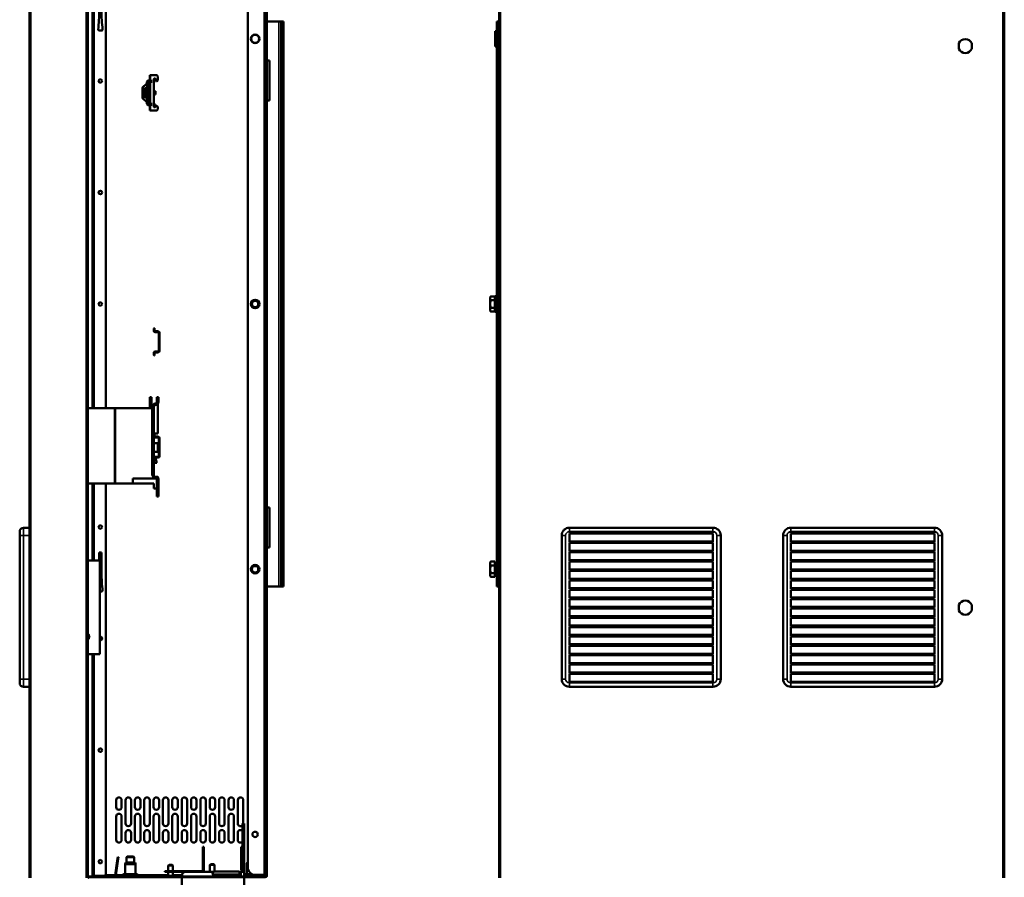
# Model space of a CAD drawing. Header units: millimetres. Extents: x -1252 to 7038, y -1657 to 2073.
# Tile 2 of 54: x -1252 to 11, y -527 to 572. Entities that reach past the tile are written whole.
import ezdxf

# ---------------------------------------------------------------- set-up
doc = ezdxf.new("R2010")
doc.units = ezdxf.units.MM
doc.layers.add('Видимые тонкие (ГОСТ)', color=7, linetype='Continuous', lineweight=35)
doc.layers.add('Видимый контур (ГОСТ)', color=7, linetype='Continuous', lineweight=50)

msp = doc.modelspace()

# ---------------------------------------------------------------- linework, layer by layer
at = {"layer": 'Видимые тонкие (ГОСТ)'}
for p, q in [((-1156.8, 941), (-1156.8, 74.4)), ((-938.8, -524), (-938.8, 940)), ((-1237.8, 765), (-1237.8, -527.5)), ((-1166.8, -527.5), (-1166.8, 765)), ((-635.4, 765), (-635.4, -527.5)), ((8.6, -527.5), (8.6, 765)), ((-919.8, -154), (-919.8, 570)), ((-640.4, 565), (-637.4, 565)), ((-640.4, 560.6), (-637.4, 560.6)), ((-916.8, 548), (-913.8, 548)), ((-1088, 492.7), (-1089, 492.7)), ((-1087, 493.7), (-1087, 494.7)), ((-1084.6, 501.2), (-1084.6, 495.2)), ((-1094.4, 485.5), (-1094.7, 485.5)), ((-1094.5, 485.9), (-1094.2, 485.9)), ((-1091.2, 475.4), (-1091.2, 482)), ((-1090.8, 475.4), (-1090.8, 482)), ((-1089.4, 490.1), (-1089.4, 484.7)), ((-1087.5, 474.2), (-1087.5, 483.2)), ((-1087.3, 483.2), (-1087.3, 490.7)), ((-1085.4, 482.7), (-1085.6, 482.7)), ((-1084.6, 491.7), (-1084.6, 465.7)), ((-1094.7, 472), (-1094.4, 472)), ((-1094.2, 471.6), (-1094.5, 471.6)), ((-1089.4, 472.7), (-1089.4, 467.4)), ((-1087.3, 466.7), (-1087.3, 474.2)), ((-1085.6, 474.7), (-1085.4, 474.7)), ((-1088, 464.7), (-1089, 464.7)), ((-1087, 463.7), (-1087, 462.7)), ((-1084.6, 462.2), (-1084.6, 456.2)), ((-1156.8, -22.1), (-1156.8, -120.8)), ((-1247.3, -78.8), (-1247.3, -88.8)), ((-547.1, -78.8), (-547.1, -83.8)), ((-547.1, -83.8), (-363.1, -83.8)), ((-363.1, -83.8), (-363.1, -78.8)), ((-263.1, -78.8), (-263.1, -83.8)), ((-263.1, -83.8), (-79.1, -83.8)), ((-79.1, -83.8), (-79.1, -78.8)), ((-1247.3, -88.8), (-1252.3, -88.8)), ((-1247.3, -272.8), (-1247.3, -88.8)), ((-1247.3, -88.8), (-1239.8, -88.8)), ((-557.1, -88.8), (-552.1, -88.8)), ((-552.1, -272.8), (-552.1, -88.8)), ((-353.1, -88.8), (-358.1, -88.8)), ((-358.1, -88.8), (-358.1, -272.8)), ((-273.1, -88.8), (-268.1, -88.8)), ((-268.1, -272.8), (-268.1, -88.8)), ((-69.1, -88.8), (-74.1, -88.8)), ((-74.1, -88.8), (-74.1, -272.8)), ((-913.8, -132), (-916.8, -132)), ((-637.4, -142), (-640.4, -142)), ((-637.4, -149), (-640.4, -149)), ((-1156.8, -240.8), (-1156.8, -525)), ((-1247.3, -272.8), (-1252.3, -272.8)), ((-1247.3, -272.8), (-1247.3, -282.8)), ((-1239.8, -272.8), (-1247.3, -272.8)), ((-557.1, -272.8), (-552.1, -272.8)), ((-547.1, -282.8), (-547.1, -277.8)), ((-363.1, -277.8), (-547.1, -277.8)), ((-363.1, -282.8), (-363.1, -277.8)), ((-353.1, -272.8), (-358.1, -272.8)), ((-273.1, -272.8), (-268.1, -272.8)), ((-263.1, -282.8), (-263.1, -277.8)), ((-79.1, -277.8), (-263.1, -277.8)), ((-79.1, -282.8), (-79.1, -277.8)), ((-69.1, -272.8), (-74.1, -272.8)), ((-966.3, -468), (-964.3, -468)), ((-1127.3, -506.1), (-1126.3, -506.2)), ((-1163.8, -526), (-1163.8, -527)), ((-1156.3, -526), (-1156.3, -525)), ((-1156.3, -527), (-1156.3, -526)), ((-1130, -524), (-1142, -524)), ((-1131, -526), (-1131, -525)), ((-1130, -524.1), (-1129, -524.3)), ((-1119.8, -524), (-1129, -524)), ((-1100.7, -524), (-1119.8, -524)), ((-1119.8, -525), (-1100.7, -525)), ((-1061.7, -524), (-1100.7, -524)), ((-1056.3, -520), (-1056.3, -519)), ((-1044.2, -524), (-1055.7, -524)), ((-1018.3, -520), (-1018.3, -519)), ((-1016.3, -518), (-1017.3, -518)), ((-970.8, -520.1), (-1003.7, -520.1)), ((-968.3, -526), (-968.3, -520)), ((-963.8, -524), (-964.3, -524)), ((-949.8, -524), (-963.8, -524)), ((-963.8, -525), (-944.7, -525)), ((-937.3, -526), (-937.3, -527)), ((-936.3, -525), (-935.3, -525))]:
    msp.add_line(p, q, dxfattribs=at)
for centre, start, end in [((-547.1, -88.8), 90, 180), ((-363.1, -88.8), 0, 90), ((-263.1, -88.8), 90, 180), ((-79.1, -88.8), 0, 90), ((-547.1, -272.8), 180, 270), ((-363.1, -272.8), 270, 0), ((-263.1, -272.8), 180, 270), ((-79.1, -272.8), 270, 0)]:
    msp.add_arc(centre, 5, start, end, dxfattribs=at)
for centre, major_axis, ratio, start_param, end_param in [((-1164.2, -216), (-0.085, -0.181), 0.060687, 5.994952, 6.283185), ((-1164.2, -216.1), (0.0523, -0.024), 0.188875, 4.652211, 4.76122), ((-1164.2, -216), (-0.084, -0.182), 0.033627, 0, 0.287783), ((-1164.2, -220.8), (-0.084, 0.182), 0.033627, 5.995402, 6.283185), ((-1164.2, -220.6), (-0.0523, -0.024), 0.188875, 4.663557, 4.772567), ((-1164.2, -220.8), (-0.085, 0.181), 0.060687, 0, 0.288233)]:
    msp.add_ellipse(centre, major_axis=major_axis, ratio=ratio, start_param=start_param, end_param=end_param, dxfattribs=at)
for points in [[(-1164.8, -215.3), (-1164.5, -215.3), (-1164.2, -215.3), (-1163.9, -215.3)], [(-1164.2, -216.1), (-1164.4, -216.1), (-1164.6, -216), (-1164.8, -216)], [(-1164.8, -220.8), (-1164.6, -220.7), (-1164.4, -220.7), (-1164.2, -220.6)], [(-1163.9, -221.4), (-1164.2, -221.4), (-1164.5, -221.4), (-1164.8, -221.4)]]:
    msp.add_open_spline(points, degree=3, dxfattribs=at)
for points, knots in [([(-1163.9, -215.3), (-1163.9, -215.3), (-1163.9, -215.4), (-1164, -215.4), (-1164, -215.5), (-1164.1, -215.7), (-1164.2, -215.9), (-1164.2, -216.1), (-1164.2, -216.1)], [0.0023876, 0.0023876, 0.0023876, 0.0023876, 0.021486, 0.0436766, 0.0658672, 0.1546295, 0.2212013, 0.3099519, 0.3099519, 0.3099519, 0.3099519]), ([(-1164.2, -216.1), (-1164.2, -216.1), (-1164.1, -216), (-1164.1, -215.9), (-1164, -215.9), (-1164, -215.9), (-1164, -215.8), (-1164, -215.8), (-1164, -215.8), (-1164, -215.8), (-1163.9, -215.8), (-1163.9, -215.7), (-1163.8, -215.6), (-1163.8, -215.6), (-1163.8, -215.6), (-1163.8, -215.6), (-1163.8, -215.6), (-1163.8, -215.6), (-1163.8, -215.6), (-1163.7, -215.5), (-1163.7, -215.5), (-1163.7, -215.5)], [-0.3099009, -0.3099009, -0.3099009, -0.3099009, -0.2212013, -0.2212013, -0.2212013, -0.1592409, -0.1592409, -0.1592409, -0.1546295, -0.1546295, -0.1546295, -0.0658672, -0.0658672, -0.0658672, -0.0436766, -0.0436766, -0.0436766, -0.021486, -0.021486, -0.021486, -0.0006692, -0.0006692, -0.0006692, -0.0006692]), ([(-1163.5, -216.7), (-1163.5, -216.7), (-1163.5, -216.7), (-1163.7, -216.5), (-1164, -216.3), (-1164.2, -216.1)], [-0.001349, -0.001349, -0.001349, -0.001349, 0, 0, 0.101444, 0.101444, 0.101444, 0.101444]), ([(-1164.2, -220.6), (-1164, -220.5), (-1163.7, -220.3), (-1163.5, -220), (-1163.5, -220), (-1163.5, -220)], [0.025657, 0.025657, 0.025657, 0.025657, 0.1271011, 0.1271011, 0.1282618, 0.1282618, 0.1282618, 0.1282618]), ([(-1163.7, -221.2), (-1163.8, -221.2), (-1163.8, -221.1), (-1164, -220.9), (-1164.1, -220.8), (-1164.2, -220.6), (-1164.2, -220.6)], [-0.3133789, -0.3133789, -0.3133789, -0.3133789, -0.2481805, -0.1594183, -0.0706561, -0.0041168, -0.0041168, -0.0041168, -0.0041168]), ([(-1164.2, -220.6), (-1164.2, -220.7), (-1164.2, -220.8), (-1164.1, -221), (-1164, -221.2), (-1163.9, -221.3), (-1163.9, -221.4)], [0.0040962, 0.0040962, 0.0040962, 0.0040962, 0.0706561, 0.1594183, 0.2481805, 0.3116605, 0.3116605, 0.3116605, 0.3116605])]:
    msp.add_open_spline(points, degree=3, knots=knots, dxfattribs=at)
at = {"layer": 'Видимый контур (ГОСТ)'}
for p, q in [((-1158.8, 74.4), (-1158.8, 941)), ((-936.8, 940), (-936.8, -524)), ((-1141.8, 74.4), (-1141.8, 925.7)), ((-959.8, -514), (-959.8, 930)), ((-936.3, -512), (-936.3, 928)), ((-935.3, -512), (-935.3, 928)), ((-1239.8, -527.5), (-1239.8, 765)), ((-1164.8, 765), (-1164.8, -527.5)), ((-637.4, -527.5), (-637.4, 765)), ((10.6, 765), (10.6, -527.5)), ((-935.3, 570), (-919.8, 570)), ((-919.8, 570), (-916.8, 570)), ((-916.8, 548), (-916.8, 570)), ((-913.8, 570), (-916.8, 570)), ((-913.8, 570), (-913.8, 548)), ((-637.4, 570), (-640.4, 570)), ((-640.4, 565), (-640.4, 570)), ((-1146.8, 558.5), (-1150.8, 558.5)), ((-642.4, 538), (-642.4, 558)), ((-640.4, 558), (-642.4, 558)), ((-640.4, 562.6), (-640.4, 565)), ((-640.4, 560.6), (-640.4, 562.6)), ((-640.4, 562.6), (-637.4, 562.6)), ((-640.4, 560.6), (-640.4, -142)), ((-916.8, 548), (-916.8, -132)), ((-913.8, 548), (-913.8, -132)), ((-640.4, 538), (-642.4, 538)), ((-47.6, 535.1), (-47.6, 542.3)), ((-31.1, 542.3), (-31.1, 535.1)), ((-935.3, 520), (-931.8, 520)), ((-931.8, 520), (-931.8, 469)), ((-1089, 492.7), (-1089, 490.7)), ((-1088, 492.7), (-1088, 490.7)), ((-1083.8, 494.7), (-1087, 494.7)), ((-1083.8, 493.7), (-1087, 493.7)), ((-1085.3, 495.2), (-1085.3, 501.2)), ((-1084.6, 501.2), (-1085.3, 501.2)), ((-1085.3, 495.2), (-1084.6, 495.2)), ((-1084.6, 501.2), (-1076.8, 501.2)), ((-1084.6, 495.2), (-1083.8, 495.2)), ((-1083.8, 495.2), (-1083.8, 491.7)), ((-1080.3, 496.3), (-1080.3, 460.9)), ((-1078.2, 494.7), (-1080.3, 494.7)), ((-1078.2, 493.7), (-1080.3, 493.7)), ((-1078.7, 497), (-1079.6, 497)), ((-1078.2, 493.7), (-1078.2, 494.7)), ((-1076.8, 493.8), (-1078.1, 496.6)), ((-1075.3, 494.8), (-1075.9, 493.8)), ((-1075.3, 499.7), (-1075.3, 495.1)), ((-1094.7, 485.5), (-1094.7, 472)), ((-1094.5, 485.9), (-1089.7, 490.1)), ((-1094.4, 485.5), (-1094.4, 472)), ((-1089.4, 490.1), (-1094.2, 485.9)), ((-1092, 484.2), (-1092, 473.2)), ((-1092, 476.2), (-1092, 481.2)), ((-1091.5, 484.7), (-1089.4, 484.7)), ((-1091.2, 482), (-1090.8, 482)), ((-1090, 482), (-1090, 475.5)), ((-1090, 482), (-1089.5, 482)), ((-1089.5, 482.7), (-1089.5, 474.7)), ((-1089.5, 482.7), (-1089, 482.7)), ((-1089.4, 484.7), (-1088, 484.7)), ((-1089.1, 490.7), (-1088.7, 490.7)), ((-1089, 484.7), (-1089, 483.2)), ((-1089, 482.2), (-1089, 483.2)), ((-1087.5, 483.2), (-1089, 483.2)), ((-1089, 482.2), (-1089, 475.3)), ((-1088, 490.7), (-1088.7, 490.7)), ((-1088, 490.7), (-1088, 484.7)), ((-1087.3, 490.7), (-1088, 490.7)), ((-1088, 484.7), (-1088, 483.2)), ((-1087.5, 483.2), (-1086.1, 483.2)), ((-1085.9, 490.7), (-1087.3, 490.7)), ((-1086.1, 483.2), (-1085.9, 483.2)), ((-1085.6, 482.7), (-1085.6, 474.7)), ((-1085.4, 482.7), (-1085.4, 490.2)), ((-1085.4, 482.7), (-1085.4, 474.7)), ((-1085.4, 480.7), (-1085.3, 480.7)), ((-1085.3, 465.7), (-1085.3, 491.7)), ((-1084.6, 491.7), (-1085.3, 491.7)), ((-1083.8, 491.7), (-1084.6, 491.7)), ((-1080.3, 480.7), (-1078, 480.7)), ((-1078, 476.7), (-1078, 480.7)), ((-1089.7, 467.4), (-1094.5, 471.6)), ((-1094.2, 471.6), (-1089.4, 467.4)), ((-1089.4, 472.7), (-1091.5, 472.7)), ((-1091.2, 475.4), (-1090.8, 475.4)), ((-1090, 475.5), (-1089.5, 475.5)), ((-1089.5, 474.7), (-1089, 474.7)), ((-1088, 472.7), (-1089.4, 472.7)), ((-1089, 474.2), (-1089, 475.3)), ((-1089, 474.2), (-1089, 472.7)), ((-1089, 474.2), (-1087.5, 474.2)), ((-1088, 474.2), (-1088, 472.7)), ((-1088, 472.7), (-1088, 466.7)), ((-1086.1, 474.2), (-1087.5, 474.2)), ((-1085.9, 474.2), (-1086.1, 474.2)), ((-1085.4, 476.7), (-1085.3, 476.7)), ((-1085.4, 467.2), (-1085.4, 474.7)), ((-1080.3, 476.7), (-1078, 476.7)), ((-931.8, 469), (-935.3, 469)), ((-1088.7, 466.7), (-1089.1, 466.7)), ((-1089, 466.7), (-1089, 464.7)), ((-1088.7, 466.7), (-1088, 466.7)), ((-1088, 466.7), (-1088, 464.7)), ((-1088, 466.7), (-1087.3, 466.7)), ((-1087.3, 466.7), (-1085.9, 466.7)), ((-1087, 463.7), (-1083.8, 463.7)), ((-1087, 462.7), (-1083.8, 462.7)), ((-1085.3, 465.7), (-1084.6, 465.7)), ((-1085.3, 456.2), (-1085.3, 462.2)), ((-1084.6, 462.2), (-1085.3, 462.2)), ((-1085.3, 456.2), (-1084.6, 456.2)), ((-1084.6, 465.7), (-1083.8, 465.7)), ((-1083.8, 462.2), (-1084.6, 462.2)), ((-1084.6, 456.2), (-1076.8, 456.2)), ((-1083.8, 465.7), (-1083.8, 462.2)), ((-1080.3, 463.7), (-1078.2, 463.7)), ((-1080.3, 462.7), (-1078.2, 462.7)), ((-1078.3, 460.2), (-1079.6, 460.2)), ((-1078.3, 460.2), (-1077.6, 461.2)), ((-1078.2, 463.7), (-1078.2, 462.7)), ((-1076.1, 461.8), (-1076.4, 461.8)), ((-1075.4, 461.3), (-1076, 461.8)), ((-1075.3, 457.7), (-1075.3, 461.1)), ((-648.8, 216.5), (-648, 217.8)), ((-648.8, 216.5), (-648.8, 215.4)), ((-648.8, 215.4), (-648.8, 208)), ((-643, 217.8), (-648, 217.8)), ((-643, 217.8), (-643, 212.9)), ((-643, 215.7), (-642.4, 215.7)), ((-642.4, 198), (-642.4, 218)), ((-640.4, 218), (-642.4, 218)), ((-648.8, 208), (-648.8, 200.6)), ((-643, 212.9), (-648, 212.9)), ((-643, 203.1), (-648, 203.1)), ((-643, 212.9), (-643, 203.1)), ((-643, 203.1), (-643, 198.2)), ((-648.8, 200.6), (-648.8, 199.5)), ((-648.8, 199.5), (-648, 198.2)), ((-643, 198.2), (-648, 198.2)), ((-643, 200.3), (-642.4, 200.3)), ((-640.4, 198), (-642.4, 198)), ((-1080.3, 176.7), (-1080, 177)), ((-1080, 177), (-1079.3, 177)), ((-1079.3, 177), (-1079.3, 173.8)), ((-1080.3, 173.8), (-1080.3, 176.7)), ((-1078.5, 173), (-1074.6, 173)), ((-1074.6, 172), (-1078.5, 172)), ((-1073.8, 147.8), (-1073.8, 171.2)), ((-1072.8, 171.2), (-1072.8, 147.8)), ((-1080.3, 142.3), (-1080.3, 145.2)), ((-1080, 142), (-1080.3, 142.3)), ((-1079.3, 142), (-1080, 142)), ((-1079.3, 145.2), (-1079.3, 142)), ((-1078.5, 147), (-1074.6, 147)), ((-1074.6, 146), (-1078.5, 146)), ((-1085.3, 88.4), (-1083.3, 88.4)), ((-1085.3, 74.4), (-1085.3, 88.4)), ((-1083.3, 74.4), (-1083.3, 88.4)), ((-1074.3, 88.4), (-1076.3, 88.4)), ((-1076.3, 88.4), (-1076.3, 82.4)), ((-1074.3, 82.4), (-1074.3, 88.4)), ((-1082.3, 76.4), (-1082.3, 1.4)), ((-1080.3, 41.7), (-1080.3, 76.4)), ((-1075.3, 79.4), (-1075.6, 79.4)), ((-1075.3, 42), (-1075.3, 79.4)), ((-1130.3, 74.4), (-1164.8, 74.4)), ((-1130.3, -22.1), (-1130.3, 74.4)), ((-1129.8, 74.4), (-1129.8, -22.1)), ((-1082.3, 74.4), (-1129.8, 74.4)), ((-1080.3, 41.7), (-1080, 42)), ((-1080.3, 42), (-1080, 42)), ((-1080.3, 38.8), (-1080.3, 41.7)), ((-1080.3, 10.2), (-1080.3, 38.8)), ((-1080, 42), (-1079.3, 42)), ((-1079.3, 42), (-1079.3, 38.8)), ((-1079.3, 42), (-1075.3, 42)), ((-1078.5, 38), (-1074.6, 38)), ((-1075.3, 29.7), (-1080.3, 29.7)), ((-1074.6, 37), (-1078.5, 37)), ((-1075.3, 18.4), (-1075.3, 29.7)), ((-1073.8, 12.8), (-1073.8, 36.2)), ((-1072.8, 36.2), (-1072.8, 12.8)), ((-1080.3, 18.4), (-1075.3, 18.4)), ((-1082.3, 1.4), (-1080.3, 1.4)), ((-1082.3, -10.6), (-1082.3, 1.4)), ((-1080.3, 7.3), (-1080.3, 10.2)), ((-1080, 7), (-1080.3, 7.3)), ((-1080.3, 1.4), (-1080.3, 7.3)), ((-1080, 7), (-1080.3, 7)), ((-1080.3, 4.4), (-1076.3, 4.4)), ((-1080.3, -11.6), (-1080.3, 1.4)), ((-1079.3, 7), (-1080, 7)), ((-1079.3, 10.2), (-1079.3, 7)), ((-1078.8, 7), (-1079.3, 7)), ((-1078.1, 10.5), (-1078.8, 10.3)), ((-1078.8, 10.3), (-1078.8, 7)), ((-1078.5, 12), (-1074.6, 12)), ((-1074.6, 11), (-1078.5, 11)), ((-1076.3, 4.4), (-1078.1, 10.5)), ((-1164.8, -22.1), (-1130.3, -22.1)), ((-1158.8, -120.8), (-1158.8, -22.1)), ((-1141.8, -523), (-1141.8, -22.1)), ((-1129.8, -22.1), (-1107.3, -22.1)), ((-1107.3, -22.1), (-1107.3, -15.6)), ((-1107.3, -15.6), (-1076.5, -15.6)), ((-1080.3, -22.1), (-1107.3, -22.1)), ((-1080.3, -28.6), (-1080.3, -22.1)), ((-1075.6, -13.6), (-1078.3, -13.6)), ((-1076.3, -15.6), (-1076.5, -15.6)), ((-1076.3, -38.6), (-1076.3, -15.6)), ((-1075.3, -13.6), (-1075.6, -13.6)), ((-1075.3, -13.9), (-1075.3, -13.6)), ((-1074.3, -16.6), (-1074.3, -38.6)), ((-1076.3, -28.6), (-1080.3, -28.6)), ((-1074.3, -38.6), (-1076.3, -38.6)), ((-935.3, -53), (-931.8, -53)), ((-931.8, -53), (-931.8, -104)), ((-1252.3, -88.8), (-1252.3, -83.8)), ((-1239.8, -78.8), (-1247.3, -78.8)), ((-363.1, -78.8), (-547.1, -78.8)), ((-547.1, -85.3), (-547.1, -84.3)), ((-547.1, -84.3), (-363.1, -84.3)), ((-363.1, -85.3), (-547.1, -85.3)), ((-363.1, -86.3), (-547.1, -86.3)), ((-547.1, -97.3), (-547.1, -86.3)), ((-363.1, -84.3), (-363.1, -85.3)), ((-363.1, -86.3), (-363.1, -97.3)), ((-79.1, -78.8), (-263.1, -78.8)), ((-263.1, -85.3), (-263.1, -84.3)), ((-263.1, -84.3), (-79.1, -84.3)), ((-79.1, -85.3), (-263.1, -85.3)), ((-79.1, -86.3), (-263.1, -86.3)), ((-263.1, -97.3), (-263.1, -86.3)), ((-79.1, -84.3), (-79.1, -85.3)), ((-79.1, -86.3), (-79.1, -97.3)), ((-1252.3, -88.8), (-1252.3, -272.8)), ((-557.1, -88.8), (-557.1, -272.8)), ((-547.1, -96.3), (-363.1, -96.3)), ((-363.1, -97.3), (-547.1, -97.3)), ((-363.1, -98.3), (-547.1, -98.3)), ((-547.1, -109.3), (-547.1, -98.3)), ((-363.1, -98.3), (-363.1, -109.3)), ((-353.1, -272.8), (-353.1, -88.8)), ((-273.1, -88.8), (-273.1, -272.8)), ((-263.1, -96.3), (-79.1, -96.3)), ((-79.1, -97.3), (-263.1, -97.3)), ((-79.1, -98.3), (-263.1, -98.3)), ((-263.1, -109.3), (-263.1, -98.3)), ((-79.1, -98.3), (-79.1, -109.3)), ((-69.1, -272.8), (-69.1, -88.8)), ((-1150.3, -110.5), (-1147.3, -110.5)), ((-1150.3, -120.8), (-1150.3, -110.5)), ((-1147.3, -110.5), (-1147.3, -136.5)), ((-931.8, -104), (-935.3, -104)), ((-547.1, -108.3), (-363.1, -108.3)), ((-363.1, -109.3), (-547.1, -109.3)), ((-363.1, -110.3), (-547.1, -110.3)), ((-547.1, -121.3), (-547.1, -110.3)), ((-363.1, -110.3), (-363.1, -121.3)), ((-263.1, -108.3), (-79.1, -108.3)), ((-79.1, -109.3), (-263.1, -109.3)), ((-79.1, -110.3), (-263.1, -110.3)), ((-263.1, -121.3), (-263.1, -110.3)), ((-79.1, -110.3), (-79.1, -121.3)), ((-1164.8, -120.8), (-1149.3, -120.8)), ((-1149.3, -120.8), (-1149.3, -240.8)), ((-648.8, -123.5), (-648, -122.2)), ((-648.8, -123.5), (-648.8, -124.6)), ((-648.8, -124.6), (-648.8, -132)), ((-643, -122.2), (-648, -122.2)), ((-643, -122.2), (-643, -127.1)), ((-643, -124.3), (-642.4, -124.3)), ((-642.4, -139.7), (-642.4, -124.3)), ((-547.1, -120.3), (-363.1, -120.3)), ((-363.1, -121.3), (-547.1, -121.3)), ((-363.1, -122.3), (-547.1, -122.3)), ((-547.1, -133.3), (-547.1, -122.3)), ((-363.1, -122.3), (-363.1, -133.3)), ((-263.1, -120.3), (-79.1, -120.3)), ((-79.1, -121.3), (-263.1, -121.3)), ((-79.1, -122.3), (-263.1, -122.3)), ((-263.1, -133.3), (-263.1, -122.3)), ((-79.1, -122.3), (-79.1, -133.3)), ((-916.8, -154), (-916.8, -132)), ((-913.8, -132), (-913.8, -154)), ((-648.8, -132), (-648.8, -139.4)), ((-643, -127.1), (-648, -127.1)), ((-643, -136.9), (-648, -136.9)), ((-643, -127.1), (-643, -136.9)), ((-643, -136.9), (-643, -141.8)), ((-642.4, -127.4), (-640.4, -127.4)), ((-642.4, -136.6), (-640.4, -136.6)), ((-547.1, -132.3), (-363.1, -132.3)), ((-363.1, -133.3), (-547.1, -133.3)), ((-363.1, -134.3), (-547.1, -134.3)), ((-547.1, -145.3), (-547.1, -134.3)), ((-363.1, -134.3), (-363.1, -145.3)), ((-263.1, -132.3), (-79.1, -132.3)), ((-79.1, -133.3), (-263.1, -133.3)), ((-79.1, -134.3), (-263.1, -134.3)), ((-263.1, -145.3), (-263.1, -134.3)), ((-79.1, -134.3), (-79.1, -145.3)), ((-648.8, -139.4), (-648.8, -140.5)), ((-648.8, -140.5), (-648, -141.8)), ((-643, -141.8), (-648, -141.8)), ((-643, -139.7), (-642.4, -139.7)), ((-640.4, -144), (-640.4, -142)), ((-637.4, -144), (-640.4, -144)), ((-640.4, -149), (-640.4, -144)), ((-640.4, -154), (-640.4, -149)), ((-547.1, -144.3), (-363.1, -144.3)), ((-363.1, -145.3), (-547.1, -145.3)), ((-363.1, -146.3), (-547.1, -146.3)), ((-547.1, -157.3), (-547.1, -146.3)), ((-363.1, -146.3), (-363.1, -157.3)), ((-263.1, -144.3), (-79.1, -144.3)), ((-79.1, -145.3), (-263.1, -145.3)), ((-79.1, -146.3), (-263.1, -146.3)), ((-263.1, -157.3), (-263.1, -146.3)), ((-79.1, -146.3), (-79.1, -157.3)), ((-1146.8, -160.5), (-1149.3, -160.5)), ((-935.3, -154), (-919.8, -154)), ((-919.8, -154), (-916.8, -154)), ((-916.8, -154), (-913.8, -154)), ((-640.4, -154), (-637.4, -154)), ((-547.1, -156.3), (-363.1, -156.3)), ((-363.1, -157.3), (-547.1, -157.3)), ((-363.1, -158.3), (-547.1, -158.3)), ((-547.1, -169.3), (-547.1, -158.3)), ((-363.1, -158.3), (-363.1, -169.3)), ((-263.1, -156.3), (-79.1, -156.3)), ((-79.1, -157.3), (-263.1, -157.3)), ((-79.1, -158.3), (-263.1, -158.3)), ((-263.1, -169.3), (-263.1, -158.3)), ((-79.1, -158.3), (-79.1, -169.3)), ((-547.1, -168.3), (-363.1, -168.3)), ((-363.1, -169.3), (-547.1, -169.3)), ((-363.1, -170.3), (-547.1, -170.3)), ((-547.1, -181.3), (-547.1, -170.3)), ((-363.1, -170.3), (-363.1, -181.3)), ((-263.1, -168.3), (-79.1, -168.3)), ((-79.1, -169.3), (-263.1, -169.3)), ((-79.1, -170.3), (-263.1, -170.3)), ((-263.1, -181.3), (-263.1, -170.3)), ((-79.1, -170.3), (-79.1, -181.3)), ((-547.1, -180.3), (-363.1, -180.3)), ((-363.1, -181.3), (-547.1, -181.3)), ((-363.1, -182.3), (-547.1, -182.3)), ((-547.1, -193.3), (-547.1, -182.3)), ((-363.1, -182.3), (-363.1, -193.3)), ((-263.1, -180.3), (-79.1, -180.3)), ((-79.1, -181.3), (-263.1, -181.3)), ((-79.1, -182.3), (-263.1, -182.3)), ((-263.1, -193.3), (-263.1, -182.3)), ((-79.1, -182.3), (-79.1, -193.3)), ((-47.6, -184.9), (-47.6, -177.7)), ((-31.1, -177.7), (-31.1, -184.9)), ((-547.1, -192.3), (-363.1, -192.3)), ((-363.1, -193.3), (-547.1, -193.3)), ((-363.1, -194.3), (-547.1, -194.3)), ((-547.1, -205.3), (-547.1, -194.3)), ((-363.1, -194.3), (-363.1, -205.3)), ((-263.1, -192.3), (-79.1, -192.3)), ((-79.1, -193.3), (-263.1, -193.3)), ((-79.1, -194.3), (-263.1, -194.3)), ((-263.1, -205.3), (-263.1, -194.3)), ((-79.1, -194.3), (-79.1, -205.3)), ((-547.1, -204.3), (-363.1, -204.3)), ((-363.1, -205.3), (-547.1, -205.3)), ((-363.1, -206.3), (-547.1, -206.3)), ((-547.1, -217.3), (-547.1, -206.3)), ((-363.1, -206.3), (-363.1, -217.3)), ((-263.1, -204.3), (-79.1, -204.3)), ((-79.1, -205.3), (-263.1, -205.3)), ((-79.1, -206.3), (-263.1, -206.3)), ((-263.1, -217.3), (-263.1, -206.3)), ((-79.1, -206.3), (-79.1, -217.3)), ((-1163.9, -215.3), (-1164.8, -215.3)), ((-1164.8, -221.4), (-1163.9, -221.4)), ((-1164.1, -215.7), (-1164.1, -215.7)), ((-1164.1, -221), (-1164.1, -221)), ((-1164, -216.6), (-1164, -220.1)), ((-1164, -216.6), (-1164, -220.1)), ((-1163.7, -220.7), (-1163.7, -220.7)), ((-1163.7, -220.7), (-1163.7, -220.7)), ((-1163.5, -216.6), (-1163.5, -216.6)), ((-547.1, -216.3), (-363.1, -216.3)), ((-363.1, -217.3), (-547.1, -217.3)), ((-363.1, -218.3), (-547.1, -218.3)), ((-547.1, -229.3), (-547.1, -218.3)), ((-363.1, -218.3), (-363.1, -229.3)), ((-263.1, -216.3), (-79.1, -216.3)), ((-79.1, -217.3), (-263.1, -217.3)), ((-79.1, -218.3), (-263.1, -218.3)), ((-263.1, -229.3), (-263.1, -218.3)), ((-79.1, -218.3), (-79.1, -229.3)), ((-547.1, -228.3), (-363.1, -228.3)), ((-363.1, -229.3), (-547.1, -229.3)), ((-363.1, -230.3), (-547.1, -230.3)), ((-547.1, -241.3), (-547.1, -230.3)), ((-363.1, -230.3), (-363.1, -241.3)), ((-263.1, -228.3), (-79.1, -228.3)), ((-79.1, -229.3), (-263.1, -229.3)), ((-79.1, -230.3), (-263.1, -230.3)), ((-263.1, -241.3), (-263.1, -230.3)), ((-79.1, -230.3), (-79.1, -241.3)), ((-1149.3, -240.8), (-1164.8, -240.8)), ((-1158.8, -525), (-1158.8, -240.8)), ((-547.1, -240.3), (-363.1, -240.3)), ((-363.1, -241.3), (-547.1, -241.3)), ((-363.1, -242.3), (-547.1, -242.3)), ((-547.1, -253.3), (-547.1, -242.3)), ((-547.1, -252.3), (-363.1, -252.3)), ((-363.1, -242.3), (-363.1, -253.3)), ((-263.1, -240.3), (-79.1, -240.3)), ((-79.1, -241.3), (-263.1, -241.3)), ((-79.1, -242.3), (-263.1, -242.3)), ((-263.1, -253.3), (-263.1, -242.3)), ((-263.1, -252.3), (-79.1, -252.3)), ((-79.1, -242.3), (-79.1, -253.3)), ((-363.1, -253.3), (-547.1, -253.3)), ((-363.1, -254.3), (-547.1, -254.3)), ((-547.1, -265.3), (-547.1, -254.3)), ((-547.1, -264.3), (-363.1, -264.3)), ((-363.1, -254.3), (-363.1, -265.3)), ((-79.1, -253.3), (-263.1, -253.3)), ((-79.1, -254.3), (-263.1, -254.3)), ((-263.1, -265.3), (-263.1, -254.3)), ((-263.1, -264.3), (-79.1, -264.3)), ((-79.1, -254.3), (-79.1, -265.3)), ((-1252.3, -277.8), (-1252.3, -272.8)), ((-363.1, -265.3), (-547.1, -265.3)), ((-363.1, -266.3), (-547.1, -266.3)), ((-547.1, -277.3), (-547.1, -266.3)), ((-547.1, -276.3), (-363.1, -276.3)), ((-363.1, -277.3), (-547.1, -277.3)), ((-363.1, -266.3), (-363.1, -277.3)), ((-79.1, -265.3), (-263.1, -265.3)), ((-79.1, -266.3), (-263.1, -266.3)), ((-263.1, -277.3), (-263.1, -266.3)), ((-263.1, -276.3), (-79.1, -276.3)), ((-79.1, -277.3), (-263.1, -277.3)), ((-79.1, -266.3), (-79.1, -277.3)), ((-1247.3, -282.8), (-1239.8, -282.8)), ((-547.1, -282.8), (-363.1, -282.8)), ((-263.1, -282.8), (-79.1, -282.8)), ((-1128.5, -437), (-1128.5, -428)), ((-1121.5, -428), (-1121.5, -437)), ((-1116.5, -458), (-1116.5, -428)), ((-1109.5, -428), (-1109.5, -458)), ((-1104.5, -437), (-1104.5, -428)), ((-1097.5, -428), (-1097.5, -437)), ((-1092.5, -458), (-1092.5, -428)), ((-1085.5, -428), (-1085.5, -458)), ((-1080.5, -437), (-1080.5, -428)), ((-1073.5, -428), (-1073.5, -437)), ((-1068.5, -458), (-1068.5, -428)), ((-1061.5, -428), (-1061.5, -458)), ((-1056.5, -437), (-1056.5, -428)), ((-1049.5, -428), (-1049.5, -437)), ((-1044.5, -458), (-1044.5, -428)), ((-1037.5, -428), (-1037.5, -458)), ((-1032.5, -437), (-1032.5, -428)), ((-1025.5, -428), (-1025.5, -437)), ((-1020.5, -458), (-1020.5, -428)), ((-1013.5, -428), (-1013.5, -458)), ((-1008.5, -437), (-1008.5, -428)), ((-1001.5, -428), (-1001.5, -437)), ((-996.5, -458), (-996.5, -428)), ((-989.5, -428), (-989.5, -458)), ((-984.5, -437), (-984.5, -428)), ((-977.5, -428), (-977.5, -437)), ((-972.5, -458), (-972.5, -428)), ((-965.5, -428), (-965.5, -458)), ((-1128.5, -479), (-1128.5, -449)), ((-1121.5, -449), (-1121.5, -479)), ((-1104.5, -479), (-1104.5, -449)), ((-1097.5, -449), (-1097.5, -479)), ((-1080.5, -479), (-1080.5, -449)), ((-1073.5, -449), (-1073.5, -479)), ((-1056.5, -479), (-1056.5, -449)), ((-1049.5, -449), (-1049.5, -479)), ((-1032.5, -479), (-1032.5, -449)), ((-1025.5, -449), (-1025.5, -479)), ((-1008.5, -479), (-1008.5, -449)), ((-1001.5, -449), (-1001.5, -479)), ((-984.5, -479), (-984.5, -449)), ((-977.5, -449), (-977.5, -479)), ((-964.3, -458), (-966.3, -458)), ((-966.3, -468), (-966.3, -458)), ((-964.3, -458), (-964.3, -468)), ((-1116.5, -479), (-1116.5, -470)), ((-1109.5, -470), (-1109.5, -479)), ((-1092.5, -479), (-1092.5, -470)), ((-1085.5, -470), (-1085.5, -479)), ((-1068.5, -479), (-1068.5, -470)), ((-1061.5, -470), (-1061.5, -479)), ((-1044.5, -479), (-1044.5, -470)), ((-1037.5, -470), (-1037.5, -479)), ((-1020.5, -479), (-1020.5, -470)), ((-1013.5, -470), (-1013.5, -479)), ((-996.5, -479), (-996.5, -470)), ((-989.5, -470), (-989.5, -479)), ((-972.5, -479), (-972.5, -470)), ((-966.3, -488), (-966.3, -468)), ((-964.3, -488), (-964.3, -468)), ((-1017.3, -518), (-1017.3, -488)), ((-1016.3, -488), (-1017.3, -488)), ((-1016.3, -488), (-1016.3, -518)), ((-966.3, -488), (-968.3, -488)), ((-968.3, -518), (-968.3, -488)), ((-964.3, -488), (-966.3, -488)), ((-966.3, -518), (-966.3, -488)), ((-966.3, -488), (-966.3, -518)), ((-964.3, -518), (-964.3, -488)), ((-1127.3, -506.1), (-1126.6, -501.1)), ((-1125.6, -501.3), (-1126.6, -501.1)), ((-1125.6, -501.3), (-1126.3, -506.2)), ((-1114.3, -500.4), (-1115.3, -501.4)), ((-1105.3, -501.4), (-1115.3, -501.4)), ((-1115.3, -508), (-1115.3, -501.4)), ((-1114.3, -500.4), (-1106.3, -500.4)), ((-1106.3, -500.4), (-1105.3, -501.4)), ((-1105.3, -508), (-1105.3, -501.4)), ((-1127.3, -506.1), (-1130, -524.1)), ((-1129, -524.3), (-1126.3, -506.2)), ((-1116.3, -508), (-1116.8, -510)), ((-1103.8, -510), (-1116.8, -510)), ((-1116.8, -523), (-1116.8, -510)), ((-1116.3, -508), (-1104.3, -508)), ((-1104.3, -508), (-1103.8, -510)), ((-1103.8, -523), (-1103.8, -510)), ((-1060.7, -511), (-1061.7, -512)), ((-1055.7, -512), (-1061.7, -512)), ((-1061.7, -519), (-1061.7, -512)), ((-1060.7, -511), (-1056.7, -511)), ((-1056.7, -511), (-1055.7, -512)), ((-1055.7, -519), (-1055.7, -512)), ((-1007.3, -510), (-1008.3, -511)), ((-1002.3, -511), (-1008.3, -511)), ((-1008.3, -520), (-1008.3, -511)), ((-1007.3, -510), (-1003.3, -510)), ((-1003.3, -510), (-1002.3, -511)), ((-1002.3, -519.5), (-1002.3, -511)), ((-960.3, -508), (-960.8, -510)), ((-959.8, -510), (-960.8, -510)), ((-960.8, -523), (-960.8, -510)), ((-960.3, -508), (-959.8, -508)), ((-936.3, -512), (-935.3, -512)), ((-936.3, -524.5), (-936.3, -512)), ((-935.3, -512), (-935.3, -524.5)), ((-1163.8, -526), (-1159.3, -526)), ((-1159.3, -527), (-1163.8, -527)), ((-1159.8, -525), (-1159.3, -525)), ((-1159.8, -525), (-1159.8, -526)), ((-1159.3, -525), (-1156.3, -525)), ((-1159.3, -526), (-1159.3, -525)), ((-1159.3, -526), (-1156.3, -526)), ((-1159.3, -526), (-1159.3, -527)), ((-1156.3, -527), (-1159.3, -527)), ((-1158.8, -525), (-1156.8, -525)), ((-1143.8, -525), (-1156.8, -525)), ((-1156.8, -525), (-1156.8, -525)), ((-1131, -525), (-1156.3, -525)), ((-937.3, -526), (-1156.3, -526)), ((-1156.3, -527), (-937.3, -527)), ((-1129.3, -525), (-1119.8, -525)), ((-1119.8, -524), (-1119.8, -525)), ((-1118.8, -523), (-1101.7, -523)), ((-1100.7, -524), (-1100.7, -525)), ((-1100.7, -525), (-1044.3, -525)), ((-1066.3, -519), (-1056.3, -519)), ((-1066.3, -519), (-1066.3, -520)), ((-1056.3, -520), (-1066.3, -520)), ((-1061.7, -525), (-1061.7, -520)), ((-1056.3, -519), (-1018.3, -519)), ((-1056.3, -520), (-1018.3, -520)), ((-1055.7, -525), (-1055.7, -520)), ((-1044.3, -526), (-1044.3, -525)), ((-1044.3, -567), (-1044.3, -527)), ((-1018.3, -520), (-1003.7, -520)), ((-1017.3, -518), (-1016.3, -518)), ((-1017.3, -518), (-1017.3, -518)), ((-1016.3, -518), (-1016.3, -518)), ((-1003.7, -520.1), (-1005.3, -523.5)), ((-1005.3, -523.5), (-969.3, -523.5)), ((-1003.3, -523.5), (-1003.3, -526)), ((-1002.8, -519.5), (-971.7, -519.5)), ((-971.3, -523.5), (-971.3, -526)), ((-970.9, -520), (-968.3, -520)), ((-970.8, -520.1), (-969.3, -523.5)), ((-966.3, -518), (-968.3, -518)), ((-964.3, -520), (-968.3, -520)), ((-966.3, -520), (-966.3, -518)), ((-964.3, -518), (-966.3, -518)), ((-964.3, -518), (-964.3, -520)), ((-964.3, -520), (-964.3, -526)), ((-964.3, -525), (-963.8, -525)), ((-964.3, -527), (-964.3, -540.4)), ((-963.8, -524), (-963.8, -525)), ((-962.8, -523), (-954.1, -523)), ((-938.8, -524), (-949.8, -524)), ((-944.7, -524), (-944.7, -525)), ((-944.7, -525), (-938.8, -525)), ((-938.8, -524), (-936.8, -524)), ((-937.3, -526), (-937.3, -525.3)), ((-936.3, -524), (-936.8, -524)), ((-935.3, -524.5), (-936.3, -524.5)), ((-936.3, -524.5), (-936.3, -525)), ((-935.3, -525), (-935.3, -524.5))]:
    msp.add_line(p, q, dxfattribs=at)
for centre, radius in [((-950.3, 548), 5.5), ((-950.3, 548), 5.25), ((-1148.8, 494), 2.25), ((-1148.8, 351), 2.25), ((-1148.8, 208), 2.25), ((-950.3, 208), 5.5), ((-950.3, 208), 5.25), ((-950.3, 208), 5), ((-950.3, 208), 4.08), ((-1148.8, -78), 2.25), ((-950.3, -132), 5.5), ((-950.3, -132), 5), ((-950.3, -132), 4.08), ((-1148.8, -364), 2.25), ((-950.3, -472), 3.5), ((-1148.8, -507), 2.25)]:
    msp.add_circle(centre, radius, dxfattribs=at)
for centre, radius, start, end in [((-1359.4, 583.5), 209.1, 353.4392, 0.2742), ((-938.2, 583.5), 209.1, 179.7214, 186.5555), ((-1150.6, 559.5), 1, 173.5505, 262.7218), ((-1146.9, 559.5), 1, 277.3727, 6.879), ((-39.4, 538.7), 9, 23.5565, 156.4435), ((-39.4, 538.7), 9, 203.5565, 336.4435), ((-1087, 492.7), 2, 90, 180), ((-1087, 492.7), 1, 90, 180), ((-1079.6, 496.3), 0.7, 90, 180), ((-1078.7, 496.3), 0.7, 24.8865, 90), ((-1076.8, 499.7), 1.5, 0, 90), ((-1076.3, 494), 0.5, 204.8865, 331.5188), ((-1075.8, 495.1), 0.5, 331.5188, 0), ((-1091.2, 481.2), 0.8, 90, 180), ((-1090.8, 481.2), 0.8, 0, 90), ((-1091.2, 476.2), 0.8, 180, 270), ((-1090.8, 476.2), 0.8, 270, 0), ((-1087, 464.7), 2, 180, 270), ((-1087, 464.7), 1, 180, 270), ((-1079.6, 460.9), 0.7, 180, 270), ((-1076.4, 460.3), 1.5, 90, 145.0474), ((-1076.8, 457.7), 1.5, 270, 0), ((-1076.1, 461.6), 0.2, 53.1301, 90), ((-1075.5, 461.1), 0.2, 0, 53.1301), ((-1078.5, 173.8), 1.8, 180, 270), ((-1078.5, 173.8), 0.8, 180, 270), ((-1074.6, 171.2), 1.8, 0, 90), ((-1074.6, 171.2), 0.8, 0, 90), ((-1078.5, 145.2), 1.8, 90, 180), ((-1078.5, 145.2), 0.8, 90, 180), ((-1074.6, 147.8), 1.8, 270, 0), ((-1074.6, 147.8), 0.8, 270, 0), ((-1078.3, 76.4), 4, 90, 180), ((-1078.3, 76.4), 2, 90, 180), ((-1078.3, 82.4), 4, 270, 0), ((-1078.3, 82.4), 2, 270, 0), ((-1078.5, 38.8), 1.8, 180, 270), ((-1078.5, 38.8), 0.8, 180, 270), ((-1074.6, 36.2), 1.8, 0, 90), ((-1074.6, 36.2), 0.8, 0, 90), ((-1074.6, 12.8), 1.8, 270, 0), ((-1074.6, 12.8), 0.8, 270, 0), ((-1078.5, 10.2), 1.8, 90, 180), ((-1078.5, 10.2), 0.8, 90, 180), ((-1078.3, -10.6), 4, 180, 270), ((-1078.3, -11.6), 2, 180, 270), ((-1078.3, -16.6), 2, 30, 90), ((-1078.3, -16.6), 4, 41.4096, 48.5904), ((-1078.3, -16.6), 4, 0, 41.4096), ((-1247.3, -83.8), 5, 90, 180), ((-547.1, -88.8), 10, 90, 180), ((-363.1, -88.8), 10, 0, 90), ((-263.1, -88.8), 10, 90, 180), ((-79.1, -88.8), 10, 0, 90), ((-938.2, -136.2), 209.1, 180.0966, 186.5441), ((-1146.8, -159.5), 1, 270.7951, 331.1254), ((-39.4, -181.3), 9, 23.5565, 156.4435), ((-39.4, -181.3), 9, 203.5565, 336.4435), ((-1165.3, -218.4), 2.45, 281.7757, 78.2243), ((-1165.3, -218.4), 2.2, 283.1366, 76.8634), ((-1165.2, -218.4), 1.25, 291.1002, 68.8998), ((-1165.2, -218.4), 0.95, 298.2737, 61.7263), ((-1165, -218.4), 0.7, 286.6015, 73.3985), ((-1164.5, -216.1), 0.5, 40.8428, 40.8462), ((-1164.5, -220.7), 0.5, 319.1531, 319.1565), ((-1148.8, -221), 2.25, 257.1604, 102.8396), ((-1247.3, -277.8), 5, 180, 270), ((-547.1, -272.8), 10, 180, 270), ((-363.1, -272.8), 10, 270, 0), ((-263.1, -272.8), 10, 180, 270), ((-79.1, -272.8), 10, 270, 0), ((-1125, -428), 3.5, 0, 180), ((-1113, -428), 3.5, 0, 180), ((-1101, -428), 3.5, 0, 180), ((-1089, -428), 3.5, 0, 180), ((-1077, -428), 3.5, 0, 180), ((-1065, -428), 3.5, 0, 180), ((-1053, -428), 3.5, 0, 180), ((-1041, -428), 3.5, 0, 180), ((-1029, -428), 3.5, 0, 180), ((-1017, -428), 3.5, 0, 180), ((-1005, -428), 3.5, 0, 180), ((-993, -428), 3.5, 0, 180), ((-981, -428), 3.5, 0, 180), ((-969, -428), 3.5, 0, 180), ((-1125, -437), 3.5, 180, 0), ((-1101, -437), 3.5, 180, 0), ((-1077, -437), 3.5, 180, 0), ((-1053, -437), 3.5, 180, 0), ((-1029, -437), 3.5, 180, 0), ((-1005, -437), 3.5, 180, 0), ((-981, -437), 3.5, 180, 0), ((-1125, -449), 3.5, 0, 180), ((-1101, -449), 3.5, 0, 180), ((-1077, -449), 3.5, 0, 180), ((-1053, -449), 3.5, 0, 180), ((-1029, -449), 3.5, 0, 180), ((-1005, -449), 3.5, 0, 180), ((-981, -449), 3.5, 0, 180), ((-1113, -458), 3.5, 180, 0), ((-1113, -470), 3.5, 0, 180), ((-1089, -458), 3.5, 180, 0), ((-1089, -470), 3.5, 0, 180), ((-1065, -458), 3.5, 180, 0), ((-1065, -470), 3.5, 0, 180), ((-1041, -458), 3.5, 180, 0), ((-1041, -470), 3.5, 0, 180), ((-1017, -458), 3.5, 180, 0), ((-1017, -470), 3.5, 0, 180), ((-993, -458), 3.5, 180, 0), ((-993, -470), 3.5, 0, 180), ((-969, -458), 3.5, 180, 321.7868), ((-969, -470), 3.5, 38.2132, 180), ((-1125, -479), 3.5, 180, 0), ((-1113, -479), 3.5, 180, 0), ((-1101, -479), 3.5, 180, 0), ((-1089, -479), 3.5, 180, 0), ((-1077, -479), 3.5, 180, 0), ((-1065, -479), 3.5, 180, 0), ((-1053, -479), 3.5, 180, 0), ((-1041, -479), 3.5, 180, 0), ((-1029, -479), 3.5, 180, 0), ((-1017, -479), 3.5, 180, 0), ((-1005, -479), 3.5, 180, 0), ((-993, -479), 3.5, 180, 0), ((-981, -479), 3.5, 180, 0), ((-969, -479), 3.5, 180, 321.7868), ((-949.8, -514), 10, 180, 270), ((-1163.8, -527.5), 1.5, 90, 131.8103), ((-1163.8, -527.5), 0.5, 90, 270), ((-1143.8, -523), 2, 270, 0), ((-1131, -524), 1, 270, 351.5), ((-1131, -524), 2, 270, 351.5), ((-1118.8, -524), 1, 90, 180), ((-1118.8, -525), 1, 180, 270), ((-1101.7, -524), 1, 0, 90), ((-1101.7, -525), 1, 270, 0), ((-1039.3, -525), 5, 90, 180), ((-1018.3, -518), 2, 270, 0), ((-1018.3, -518), 1, 270, 0), ((-1002.8, -520.5), 1, 90, 155.7723), ((-971.7, -520.5), 1, 24.2277, 90), ((-962.8, -524), 1, 90, 180), ((-962.8, -525), 1, 180, 270), ((-945.7, -525), 1, 270, 0), ((-938.8, -524), 2, 270, 0), ((-938.8, -524), 1, 270, 0), ((-937.3, -525), 2, 270, 0), ((-937.3, -525), 1, 270, 0)]:
    msp.add_arc(centre, radius, start, end, dxfattribs=at)
for centre, major_axis, ratio, start_param, end_param in [((-1094.2, 485.5), (0, 0.5), 0.951057, 0.698132, 1.570796), ((-1093.9, 485.5), (0, -0.5), 0.951057, 3.839724, 4.712389), ((-1091.5, 484.2), (0, 0.5), 0.951057, 0, 1.570796), ((-1090, 490.1), (-0.992, -0.825), 0.155857, 1.756057, 2.569334), ((-1090, 490.1), (-1.98, -1.65), 0.155857, 1.756057, 2.127834), ((-1086.1, 482.7), (0, 0.5), 0.987688, 4.712389, 6.283185), ((-1085.9, 490.2), (0, 0.5), 0.987688, 4.712389, 6.283185), ((-1085.9, 482.7), (0, 0.5), 0.987688, 4.712389, 6.283185), ((-1094.2, 472), (0, 0.5), 0.951057, 1.570796, 2.443461), ((-1093.9, 472), (0, -0.5), 0.951057, 4.712389, 5.585054), ((-1091.5, 473.2), (0, -0.5), 0.951057, 4.712389, 6.283185), ((-1090, 467.4), (0.992, -0.825), 0.155857, 0.572259, 1.385536), ((-1090, 467.4), (1.98, -1.65), 0.155857, 1.013759, 1.385536), ((-1086.1, 474.7), (0, -0.5), 0.987688, 0, 1.570796), ((-1085.9, 474.7), (0, -0.5), 0.987688, 0, 1.570796), ((-1085.9, 467.2), (0, -0.5), 0.987688, 0, 1.570796), ((-1163.9, -215.4), (-0.184, -0.069), 0.650122, 4.35679, 4.50872), ((-1163.9, -221.3), (-0.191, 0.082), 0.673784, 1.83286, 1.977003), ((-1163.7, -216.5), (0, -2.23), 0.000916, 1.77217, 2.027542)]:
    msp.add_ellipse(centre, major_axis=major_axis, ratio=ratio, start_param=start_param, end_param=end_param, dxfattribs=at)
for points in [[(-648, 217.8), (-648.8, 216.5), (-648.8, 215.4)], [(-648.8, 215.4), (-648.8, 214.2), (-648, 212.9)], [(-648, 212.9), (-648.8, 210.3), (-648.8, 208)], [(-648.8, 208), (-648.8, 205.7), (-648, 203.1)], [(-648, 203.1), (-648.8, 201.8), (-648.8, 200.6)], [(-648.8, 200.6), (-648.8, 199.5), (-648, 198.2)], [(-648, -122.2), (-648.8, -123.5), (-648.8, -124.6)], [(-648.8, -124.6), (-648.8, -125.8), (-648, -127.1)], [(-648, -127.1), (-648.8, -129.7), (-648.8, -132)], [(-648.8, -132), (-648.8, -134.3), (-648, -136.9)], [(-648, -136.9), (-648.8, -138.2), (-648.8, -139.4)], [(-648.8, -139.4), (-648.8, -140.5), (-648, -141.8)]]:
    msp.add_rational_spline(points, [1, 1.0379548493, 1], degree=2, dxfattribs=at)
for points, knots in [([(-1164.8, -217.5), (-1164.7, -217.6), (-1164.7, -217.6), (-1164.6, -217.6), (-1164.6, -217.7), (-1164.6, -217.7), (-1164.6, -217.7), (-1164.5, -217.7), (-1164.5, -217.8), (-1164.6, -217.7), (-1164.6, -217.7), (-1164.6, -217.7), (-1164.7, -217.7), (-1164.7, -217.7), (-1164.7, -217.7), (-1164.8, -217.7)], [-0.2564891, -0.2564891, -0.2564891, -0.2564891, -0.2187292, -0.2187292, -0.1806457, -0.1806457, -0.1480865, -0.1480865, -0.1180578, -0.1180578, -0.0863782, -0.0863782, -0.0538677, -0.0538677, -0.0270818, -0.0270818, -0.0270818, -0.0270818]), ([(-1164.8, -219), (-1164.7, -219), (-1164.7, -219), (-1164.6, -219), (-1164.6, -219), (-1164.6, -219), (-1164.6, -219), (-1164.5, -219), (-1164.5, -219), (-1164.6, -219), (-1164.6, -219), (-1164.6, -219.1), (-1164.6, -219.1), (-1164.7, -219.1), (-1164.7, -219.2), (-1164.8, -219.2)], [-0.1155425, -0.1155425, -0.1155425, -0.1155425, -0.10409113, -0.10409113, -0.09054337, -0.09054337, -0.07737825, -0.07737825, -0.06486771, -0.06486771, -0.05123013, -0.05123013, -0.03531337, -0.03531337, -0.01984023, -0.01984023, -0.01984023, -0.01984023]), ([(-1163.7, -215.5), (-1163.7, -215.5), (-1163.7, -215.5), (-1163.7, -215.4), (-1163.8, -215.4), (-1163.8, -215.4), (-1163.8, -215.3), (-1163.9, -215.3), (-1163.9, -215.3), (-1163.9, -215.3)], [-0.02959604, -0.02959604, -0.02959604, -0.02959604, -0.02129792, -0.02129792, -0.01422628, -0.01422628, -0.00710974, -0.00710974, -0.00000131, -0.00000131, -0.00000131, -0.00000131]), ([(-1163.9, -215.3), (-1163.9, -215.3), (-1163.9, -215.3), (-1163.9, -215.3), (-1163.9, -215.3), (-1163.9, -215.3), (-1163.9, -215.3), (-1163.9, -215.3)], [-0.003947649, -0.003947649, -0.003947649, -0.003947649, -0.001957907, -0.001957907, 0, 0, 0.000034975, 0.000034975, 0.000034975, 0.000034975]), ([(-1163.9, -221.4), (-1163.9, -221.4), (-1163.9, -221.4), (-1163.9, -221.4), (-1163.9, -221.4), (-1163.9, -221.4), (-1163.8, -221.4), (-1163.8, -221.4), (-1163.8, -221.4), (-1163.8, -221.4), (-1163.8, -221.4), (-1163.8, -221.4), (-1163.8, -221.4), (-1163.8, -221.3), (-1163.8, -221.3), (-1163.8, -221.3), (-1163.8, -221.3), (-1163.8, -221.3), (-1163.7, -221.3), (-1163.7, -221.3), (-1163.7, -221.3), (-1163.7, -221.3), (-1163.7, -221.3), (-1163.7, -221.3), (-1163.7, -221.2), (-1163.7, -221.2), (-1163.7, -221.2), (-1163.7, -221.2)], [0.00258463, 0.00258463, 0.00258463, 0.00258463, 0.00662007, 0.00662007, 0.00662007, 0.00777795, 0.00777795, 0.00777795, 0.01179482, 0.01179482, 0.01179482, 0.01550747, 0.01550747, 0.01550747, 0.01773417, 0.01773417, 0.01773417, 0.02170665, 0.02170665, 0.02170665, 0.02325879, 0.02325879, 0.02325879, 0.02736317, 0.02736317, 0.02736317, 0.03101885, 0.03101885, 0.03101885, 0.03101885]), ([(-1163.9, -221.4), (-1163.9, -221.4), (-1163.9, -221.4), (-1163.9, -221.4), (-1163.9, -221.4), (-1163.9, -221.4), (-1163.9, -221.4), (-1163.9, -221.4)], [-0.003968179, -0.003968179, -0.003968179, -0.003968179, -0.003933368, -0.003933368, -0.001984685, -0.001984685, -0.000002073, -0.000002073, -0.000002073, -0.000002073]), ([(-1163.7, -216), (-1163.7, -216.3), (-1163.7, -216.5), (-1163.5, -216.6), (-1163.5, -216.6), (-1163.5, -216.6)], [0, 0, 0, 0, 0.2605708, 0.2605708, 0.2711965, 0.2711965, 0.2711965, 0.2711965]), ([(-1163.7, -220.7), (-1163.7, -220.7), (-1163.7, -220.7), (-1163.7, -220.7), (-1163.7, -220.8), (-1163.7, -220.9), (-1163.7, -221.1), (-1163.7, -221.1), (-1163.7, -221.2)], [0.50908948, 0.50908948, 0.50908948, 0.50908948, 0.51050575, 0.51050575, 0.51050575, 0.54524404, 0.54524404, 0.56435656, 0.56435656, 0.56435656, 0.56435656])]:
    msp.add_open_spline(points, degree=3, knots=knots, dxfattribs=at)
for points in [[(-1163.7, -215.5), (-1163.7, -215.5), (-1163.7, -215.5), (-1163.7, -215.5)], [(-1163.7, -216), (-1163.7, -216), (-1163.7, -216), (-1163.7, -216)], [(-1163.5, -220), (-1163.6, -220.2), (-1163.7, -220.4), (-1163.7, -220.7)], [(-1163.7, -221.2), (-1163.7, -221.2), (-1163.7, -221.2), (-1163.7, -221.2)], [(-1163.5, -220), (-1163.5, -220), (-1163.5, -220), (-1163.5, -220)]]:
    msp.add_open_spline(points, degree=3, dxfattribs=at)

doc.saveas('drawing.dxf')
